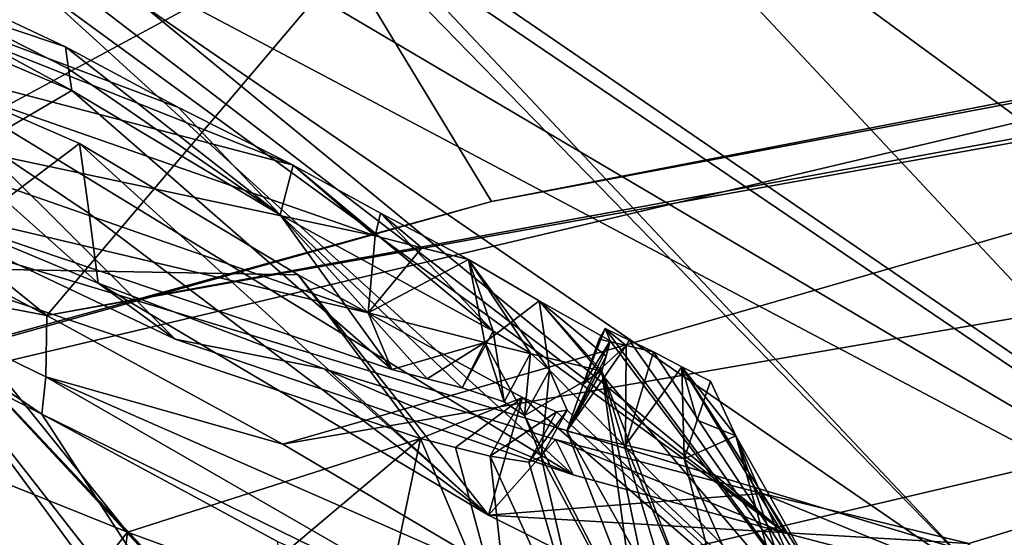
# Model space of a CAD drawing. Header units: millimetres. Extents: x -147 to 294, y -82 to 275.
# Tile 65 of 256: x 202.65 to 211.19, y 163.99 to 168.47. Entities that reach past the tile are written whole.
import ezdxf

# ---------------------------------------------------------------- set-up
doc = ezdxf.new("R2010")
doc.units = ezdxf.units.MM
doc.header["$LTSCALE"] = 67.506716
for name, color, linetype in [('1608', 7, 'CONTINUOUS'), ('1609', 7, 'CONTINUOUS'), ('1610', 7, 'CONTINUOUS'), ('1611', 7, 'CONTINUOUS'), ('1612', 7, 'CONTINUOUS'), ('1613', 7, 'CONTINUOUS'), ('1614', 7, 'CONTINUOUS'), ('1615', 7, 'CONTINUOUS'), ('1825', 7, 'CONTINUOUS'), ('2869', 7, 'CONTINUOUS'), ('2872', 7, 'CONTINUOUS'), ('2907', 7, 'CONTINUOUS'), ('3111', 7, 'CONTINUOUS'), ('3112', 7, 'CONTINUOUS'), ('3117', 7, 'CONTINUOUS'), ('3118', 7, 'CONTINUOUS'), ('3119', 7, 'CONTINUOUS'), ('3120', 7, 'CONTINUOUS'), ('3121', 7, 'CONTINUOUS'), ('3123', 7, 'CONTINUOUS'), ('3124', 7, 'CONTINUOUS'), ('3125', 7, 'CONTINUOUS'), ('3126', 7, 'CONTINUOUS'), ('3127', 7, 'CONTINUOUS'), ('3128', 7, 'CONTINUOUS'), ('3132', 7, 'CONTINUOUS'), ('3134', 7, 'CONTINUOUS'), ('3149', 7, 'CONTINUOUS'), ('752', 7, 'CONTINUOUS'), ('759', 7, 'CONTINUOUS'), ('762', 7, 'CONTINUOUS'), ('763', 7, 'CONTINUOUS'), ('796', 7, 'CONTINUOUS'), ('797', 7, 'CONTINUOUS'), ('799', 7, 'CONTINUOUS'), ('800', 7, 'CONTINUOUS'), ('977', 7, 'CONTINUOUS'), ('978', 7, 'CONTINUOUS')]:
    doc.layers.add(name, color=color, linetype=linetype)

msp = doc.modelspace()

# ---------------------------------------------------------------- linework, layer by layer
at = {"layer": '1608', "linetype": 'CONTINUOUS'}
for points in [[(203.0481, 168.2382, -39.1422), (198.331, 170.4602, -38.1173), (203.0761, 168.048, -38.1204), (203.0481, 168.2382, -39.1422)], [(203.0761, 168.048, -38.1204), (198.331, 170.4602, -38.1173), (203.1041, 167.8581, -37.0995), (203.0761, 168.048, -38.1204)], [(203.1041, 167.8581, -37.0995), (198.331, 170.4602, -38.1173), (200.6649, 168.9023, -36.5944), (203.1041, 167.8581, -37.0995)], [(200.843, 168.412, -34.1466), (200.3658, 167.4276, -26.2968), (203.332, 166.1893, -28.0046), (200.843, 168.412, -34.1466)], [(203.1695, 167.4013, -34.6319), (200.843, 168.412, -34.1466), (203.2534, 166.7919, -31.3148), (203.1695, 167.4013, -34.6319)], [(203.2534, 166.7919, -31.3148), (200.843, 168.412, -34.1466), (203.332, 166.1893, -28.0046), (203.2534, 166.7919, -31.3148)], [(200.3658, 167.4276, -26.2968), (203.9993, 165.7025, -26.856), (203.332, 166.1893, -28.0046), (200.3658, 167.4276, -26.2968)], [(203.332, 166.1893, -28.0046), (203.9993, 165.7025, -26.856), (205.2905, 165.4472, -28.2905), (203.332, 166.1893, -28.0046)], [(203.9993, 165.7025, -26.856), (207.4495, 164.5277, -27.1463), (205.2905, 165.4472, -28.2905), (203.9993, 165.7025, -26.856)], [(207.4495, 164.5277, -27.1463), (207.2967, 164.8334, -28.5361), (205.2905, 165.4472, -28.2905), (207.4495, 164.5277, -27.1463)]]:
    msp.add_3dface(points, dxfattribs=at)
at = {"layer": '1609', "linetype": 'CONTINUOUS'}
for points in [[(203.332, 166.1893, -28.0046), (205.2905, 165.4472, -28.2905), (206.7146, 164.1785, -28.8388), (203.332, 166.1893, -28.0046)], [(205.2905, 165.4472, -28.2905), (207.2967, 164.8334, -28.5361), (206.7146, 164.1785, -28.8388), (205.2905, 165.4472, -28.2905)], [(207.2967, 164.8334, -28.5361), (209.0863, 164.366, -28.7341), (206.7146, 164.1785, -28.8388), (207.2967, 164.8334, -28.5361)], [(210.7766, 162.284, -29.6904), (210.2394, 162.409, -29.6305), (212.9537, 164.5652, -28.6496), (210.7766, 162.284, -29.6904)], [(212.9537, 164.5652, -28.6496), (210.2394, 162.409, -29.6305), (210.8784, 163.9319, -28.931), (212.9537, 164.5652, -28.6496)], [(211.314, 162.1619, -29.7502), (210.7766, 162.284, -29.6904), (212.9537, 164.5652, -28.6496), (211.314, 162.1619, -29.7502)], [(209.0863, 164.366, -28.7341), (210.8784, 163.9319, -28.931), (206.7146, 164.1785, -28.8388), (209.0863, 164.366, -28.7341)], [(210.8784, 163.9319, -28.931), (210.2394, 162.409, -29.6305), (206.7146, 164.1785, -28.8388), (210.8784, 163.9319, -28.931)]]:
    msp.add_3dface(points, dxfattribs=at)
at = {"layer": '1610', "linetype": 'CONTINUOUS'}
msp.add_3dface([(208.8575, 164.8655, -39.1662), (209.5481, 163.6373, -34.3999), (210.0634, 162.1042, -28.0332), (208.8575, 164.8655, -39.1662)], dxfattribs=at)
at = {"layer": '1611', "linetype": 'CONTINUOUS'}
for points in [[(203.0481, 168.2382, -39.1422), (203.0761, 168.048, -38.1204), (204.9094, 166.7816, -37.5455), (203.0481, 168.2382, -39.1422)], [(203.0481, 168.2382, -39.1422), (204.9094, 166.7816, -37.5455), (204.0297, 167.7112, -39.7687), (203.0481, 168.2382, -39.1422)], [(203.0761, 168.048, -38.1204), (203.1041, 167.8581, -37.0995), (204.9094, 166.7816, -37.5455), (203.0761, 168.048, -38.1204)], [(204.0297, 167.7112, -39.7687), (204.9094, 166.7816, -37.5455), (205.0215, 167.2131, -40.4201), (204.0297, 167.7112, -39.7687)], [(203.1695, 167.4013, -34.6319), (203.2534, 166.7919, -31.3148), (206.7146, 164.1785, -28.8388), (203.1695, 167.4013, -34.6319)], [(203.1695, 167.4013, -34.6319), (206.7146, 164.1785, -28.8388), (205.0672, 166.262, -35.1025), (203.1695, 167.4013, -34.6319)], [(204.9094, 166.7816, -37.5455), (206.7565, 165.7733, -37.9796), (205.0215, 167.2131, -40.4201), (204.9094, 166.7816, -37.5455)], [(205.0215, 167.2131, -40.4201), (206.7565, 165.7733, -37.9796), (205.7786, 166.7971, -40.5987), (205.0215, 167.2131, -40.4201)], [(203.2534, 166.7919, -31.3148), (203.332, 166.1893, -28.0046), (206.7146, 164.1785, -28.8388), (203.2534, 166.7919, -31.3148)], [(205.7786, 166.7971, -40.5987), (206.7565, 165.7733, -37.9796), (206.5425, 166.3927, -40.7753), (205.7786, 166.7971, -40.5987)], [(207.0788, 165.5805, -37.9084), (207.243, 165.4335, -37.595), (206.5425, 166.3927, -40.7753), (207.0788, 165.5805, -37.9084)], [(206.5425, 166.3927, -40.7753), (207.243, 165.4335, -37.595), (207.1552, 166.0362, -40.6764), (206.5425, 166.3927, -40.7753)], [(206.7565, 165.7733, -37.9796), (207.0788, 165.5805, -37.9084), (206.5425, 166.3927, -40.7753), (206.7565, 165.7733, -37.9796)], [(205.0672, 166.262, -35.1025), (206.7146, 164.1785, -28.8388), (207.0113, 165.1981, -35.5601), (205.0672, 166.262, -35.1025)], [(210.2394, 162.409, -29.6305), (207.7705, 165.6884, -40.5821), (207.1552, 166.0362, -40.6764), (210.2394, 162.409, -29.6305)], [(207.243, 165.4335, -37.595), (210.2394, 162.409, -29.6305), (207.1552, 166.0362, -40.6764), (207.243, 165.4335, -37.595)], [(207.7705, 165.6884, -40.5821), (210.2394, 162.409, -29.6305), (207.7251, 165.7961, -41.0416), (207.7705, 165.6884, -40.5821)], [(207.7251, 165.7961, -41.0416), (210.2394, 162.409, -29.6305), (207.9347, 165.694, -41.0879), (207.7251, 165.7961, -41.0416)], [(207.9347, 165.694, -41.0879), (210.2394, 162.409, -29.6305), (208.1448, 165.5928, -41.1341), (207.9347, 165.694, -41.0879)], [(208.1448, 165.5928, -41.1341), (210.2394, 162.409, -29.6305), (208.3913, 165.4648, -41.1304), (208.1448, 165.5928, -41.1341)], [(208.8575, 164.8655, -39.1662), (208.3913, 165.4648, -41.1304), (209.5481, 163.6373, -34.3999), (208.8575, 164.8655, -39.1662)], [(210.2394, 162.409, -29.6305), (209.5481, 163.6373, -34.3999), (208.3913, 165.4648, -41.1304), (210.2394, 162.409, -29.6305)], [(208.3913, 165.4648, -41.1304), (208.8575, 164.8655, -39.1662), (208.6382, 165.3383, -41.1271), (208.3913, 165.4648, -41.1304)], [(207.3958, 165.0885, -36.1432), (210.2394, 162.409, -29.6305), (207.243, 165.4335, -37.595), (207.3958, 165.0885, -36.1432)], [(206.7146, 164.1785, -28.8388), (210.2394, 162.409, -29.6305), (207.0113, 165.1981, -35.5601), (206.7146, 164.1785, -28.8388)], [(207.0113, 165.1981, -35.5601), (210.2394, 162.409, -29.6305), (207.3043, 165.0725, -35.7725), (207.0113, 165.1981, -35.5601)], [(207.3043, 165.0725, -35.7725), (210.2394, 162.409, -29.6305), (207.3958, 165.0885, -36.1432), (207.3043, 165.0725, -35.7725)]]:
    msp.add_3dface(points, dxfattribs=at)
at = {"layer": '1612', "linetype": 'CONTINUOUS'}
for points in [[(207.7705, 165.6884, -40.5821), (207.7251, 165.7961, -41.0416), (207.5337, 165.3049, -40.7695), (207.7705, 165.6884, -40.5821)], [(207.5337, 165.3049, -40.7695), (207.7251, 165.7961, -41.0416), (207.6745, 165.7041, -41.0581), (207.5337, 165.3049, -40.7695)], [(207.7345, 165.5568, -40.439), (207.7705, 165.6884, -40.5821), (207.393, 164.9058, -40.4809), (207.7345, 165.5568, -40.439)], [(207.393, 164.9058, -40.4809), (207.7705, 165.6884, -40.5821), (207.5337, 165.3049, -40.7695), (207.393, 164.9058, -40.4809)], [(207.6985, 165.4251, -40.2959), (207.7345, 165.5568, -40.439), (207.393, 164.9058, -40.4809), (207.6985, 165.4251, -40.2959)], [(207.9753, 163.4144, -34.328), (207.6985, 165.4251, -40.2959), (207.393, 164.9058, -40.4809), (207.9753, 163.4144, -34.328)], [(208.2737, 163.9282, -34.1631), (207.6985, 165.4251, -40.2959), (207.9753, 163.4144, -34.328), (208.2737, 163.9282, -34.1631)]]:
    msp.add_3dface(points, dxfattribs=at)
at = {"layer": '1613', "linetype": 'CONTINUOUS'}
for points in [[(205.7332, 166.5998, -40.6408), (206.1376, 166.4955, -40.7082), (205.6726, 165.9312, -39.9623), (205.7332, 166.5998, -40.6408)], [(206.1376, 166.4955, -40.7082), (206.5425, 166.3927, -40.7753), (205.6726, 165.9312, -39.9623), (206.1376, 166.4955, -40.7082)], [(205.6726, 165.9312, -39.9623), (206.5425, 166.3927, -40.7753), (206.6842, 165.6732, -40.1301), (205.6726, 165.9312, -39.9623)], [(206.5425, 166.3927, -40.7753), (207.1552, 166.0362, -40.6764), (206.6842, 165.6732, -40.1301), (206.5425, 166.3927, -40.7753)], [(207.1552, 166.0362, -40.6764), (207.6985, 165.4251, -40.2959), (206.6842, 165.6732, -40.1301), (207.1552, 166.0362, -40.6764)], [(207.1552, 166.0362, -40.6764), (207.7705, 165.6884, -40.5821), (207.7345, 165.5568, -40.439), (207.1552, 166.0362, -40.6764)], [(207.1552, 166.0362, -40.6764), (207.7345, 165.5568, -40.439), (207.6985, 165.4251, -40.2959), (207.1552, 166.0362, -40.6764)]]:
    msp.add_3dface(points, dxfattribs=at)
at = {"layer": '1614', "linetype": 'CONTINUOUS'}
for points in [[(199.2494, 169.5167, -39.2648), (205.0215, 167.2131, -40.4201), (200.8185, 168.3135, -39.716), (199.2494, 169.5167, -39.2648)], [(205.0215, 167.2131, -40.4201), (205.7332, 166.5998, -40.6408), (200.8185, 168.3135, -39.716), (205.0215, 167.2131, -40.4201)], [(205.0215, 167.2131, -40.4201), (205.7786, 166.7971, -40.5987), (205.7332, 166.5998, -40.6408), (205.0215, 167.2131, -40.4201)], [(205.7786, 166.7971, -40.5987), (206.1376, 166.4955, -40.7082), (205.7332, 166.5998, -40.6408), (205.7786, 166.7971, -40.5987)], [(205.7786, 166.7971, -40.5987), (206.5425, 166.3927, -40.7753), (206.1376, 166.4955, -40.7082), (205.7786, 166.7971, -40.5987)]]:
    msp.add_3dface(points, dxfattribs=at)
at = {"layer": '1615', "linetype": 'CONTINUOUS'}
for points in [[(198.331, 170.4602, -38.1173), (203.0481, 168.2382, -39.1422), (199.2494, 169.5167, -39.2648), (198.331, 170.4602, -38.1173)], [(203.0481, 168.2382, -39.1422), (204.0297, 167.7112, -39.7687), (199.2494, 169.5167, -39.2648), (203.0481, 168.2382, -39.1422)], [(204.0297, 167.7112, -39.7687), (205.0215, 167.2131, -40.4201), (199.2494, 169.5167, -39.2648), (204.0297, 167.7112, -39.7687)]]:
    msp.add_3dface(points, dxfattribs=at)
at = {"layer": '1825', "linetype": 'CONTINUOUS'}
for points in [[(205.7102, 169.3803, -22.4566), (216.0442, 162.2919, -24.5432), (214.8311, 173.2027, -20.3612), (205.7102, 169.3803, -22.4566)], [(204.9759, 168.8259, -22.7553), (216.0442, 162.2919, -24.5432), (205.7102, 169.3803, -22.4566), (204.9759, 168.8259, -22.7553)], [(204.1436, 168.5926, -22.9214), (216.0442, 162.2919, -24.5432), (204.9759, 168.8259, -22.7553), (204.1436, 168.5926, -22.9214)], [(200.9389, 166.8637, -23.9662), (216.0442, 162.2919, -24.5432), (204.1436, 168.5926, -22.9214), (200.9389, 166.8637, -23.9662)], [(197.6622, 164.9344, -25.1636), (205.6586, 160.4218, -26.8335), (200.9389, 166.8637, -23.9662), (197.6622, 164.9344, -25.1636)], [(208.5417, 158.6958, -27.362), (208.5758, 158.6734, -27.3682), (200.9389, 166.8637, -23.9662), (208.5417, 158.6958, -27.362)], [(205.6586, 160.4218, -26.8335), (208.5417, 158.6958, -27.362), (200.9389, 166.8637, -23.9662), (205.6586, 160.4218, -26.8335)], [(208.5758, 158.6734, -27.3682), (208.6096, 158.6512, -27.3743), (200.9389, 166.8637, -23.9662), (208.5758, 158.6734, -27.3682)], [(208.6096, 158.6512, -27.3743), (208.6479, 158.6258, -27.3813), (200.9389, 166.8637, -23.9662), (208.6096, 158.6512, -27.3743)], [(208.6861, 158.6006, -27.3882), (216.0442, 162.2919, -24.5432), (200.9389, 166.8637, -23.9662), (208.6861, 158.6006, -27.3882)], [(208.6479, 158.6258, -27.3813), (208.6861, 158.6006, -27.3882), (200.9389, 166.8637, -23.9662), (208.6479, 158.6258, -27.3813)], [(202.4331, 162.1383, -26.223), (205.6586, 160.4218, -26.8335), (197.6622, 164.9344, -25.1636), (202.4331, 162.1383, -26.223)]]:
    msp.add_3dface(points, dxfattribs=at)
at = {"layer": '2869', "linetype": 'CONTINUOUS'}
for points in [[(206.9479, 170.8161, -24.2584), (214.6509, 173.9249, -22.5565), (215.2567, 164.7236, -26.193), (206.9479, 170.8161, -24.2584)], [(205.7636, 169.1835, -25.0649), (206.9479, 170.8161, -24.2584), (213.1845, 164.1467, -26.6925), (205.7636, 169.1835, -25.0649)], [(213.1845, 164.1467, -26.6925), (206.9479, 170.8161, -24.2584), (215.2567, 164.7236, -26.193), (213.1845, 164.1467, -26.6925)], [(205.6503, 169.1102, -25.1064), (205.7636, 169.1835, -25.0649), (211.0565, 163.5582, -27.2209), (205.6503, 169.1102, -25.1064)], [(211.0565, 163.5582, -27.2209), (205.7636, 169.1835, -25.0649), (213.1845, 164.1467, -26.6925), (211.0565, 163.5582, -27.2209)], [(203.7103, 168.6055, -25.482), (205.6503, 169.1102, -25.1064), (211.0565, 163.5582, -27.2209), (203.7103, 168.6055, -25.482)], [(202.8044, 168.7606, -25.4798), (207.4495, 164.5277, -27.1463), (201.5902, 168.1083, -25.8775), (202.8044, 168.7606, -25.4798)], [(207.4495, 164.5277, -27.1463), (202.8044, 168.7606, -25.4798), (209.2889, 164.0207, -27.2073), (207.4495, 164.5277, -27.1463)], [(202.8044, 168.7606, -25.4798), (203.2565, 168.6524, -25.4949), (209.2889, 164.0207, -27.2073), (202.8044, 168.7606, -25.4798)], [(203.2565, 168.6524, -25.4949), (203.7103, 168.6055, -25.482), (209.2889, 164.0207, -27.2073), (203.2565, 168.6524, -25.4949)], [(209.2889, 164.0207, -27.2073), (203.7103, 168.6055, -25.482), (211.0565, 163.5582, -27.2209), (209.2889, 164.0207, -27.2073)], [(203.9993, 165.7025, -26.856), (200.3658, 167.4276, -26.2968), (201.5902, 168.1083, -25.8775), (203.9993, 165.7025, -26.856)], [(207.4495, 164.5277, -27.1463), (203.9993, 165.7025, -26.856), (201.5902, 168.1083, -25.8775), (207.4495, 164.5277, -27.1463)], [(211.0562, 160.7009, -28.5527), (215.7006, 163.4023, -26.6567), (220.5328, 164.6031, -25.5831), (211.0562, 160.7009, -28.5527)]]:
    msp.add_3dface(points, dxfattribs=at)
at = {"layer": '2872', "linetype": 'CONTINUOUS'}
msp.add_3dface([(202.8044, 168.7606, -25.4798), (201.5902, 168.1083, -25.8775), (200.887, 170.4188, -24.8761), (202.8044, 168.7606, -25.4798)], dxfattribs=at)
at = {"layer": '2907', "linetype": 'CONTINUOUS'}
msp.add_3dface([(200.9389, 166.8637, -23.9662), (204.1436, 168.5926, -22.9214), (201.9098, 169.5437, -22.6633), (200.9389, 166.8637, -23.9662)], dxfattribs=at)
at = {"layer": '3111', "linetype": 'CONTINUOUS'}
for points in [[(207.2967, 164.8334, -28.5361), (207.4495, 164.5277, -27.1463), (209.2889, 164.0207, -27.2073), (207.2967, 164.8334, -28.5361)], [(209.0863, 164.366, -28.7341), (207.2967, 164.8334, -28.5361), (209.2889, 164.0207, -27.2073), (209.0863, 164.366, -28.7341)], [(210.8784, 163.9319, -28.931), (209.0863, 164.366, -28.7341), (211.0565, 163.5582, -27.2209), (210.8784, 163.9319, -28.931)], [(209.0863, 164.366, -28.7341), (209.2889, 164.0207, -27.2073), (211.0565, 163.5582, -27.2209), (209.0863, 164.366, -28.7341)]]:
    msp.add_3dface(points, dxfattribs=at)
at = {"layer": '3112', "linetype": 'CONTINUOUS'}
for points in [[(212.9537, 164.5652, -28.6496), (210.8784, 163.9319, -28.931), (211.0565, 163.5582, -27.2209), (212.9537, 164.5652, -28.6496)], [(212.9537, 164.5652, -28.6496), (211.0565, 163.5582, -27.2209), (213.1845, 164.1467, -26.6925), (212.9537, 164.5652, -28.6496)]]:
    msp.add_3dface(points, dxfattribs=at)
at = {"layer": '3117', "linetype": 'CONTINUOUS'}
for points in [[(208.6382, 165.3383, -41.1271), (208.8575, 164.8655, -39.1662), (208.524, 165.0022, -40.886), (208.6382, 165.3383, -41.1271)], [(208.524, 165.0022, -40.886), (208.8575, 164.8655, -39.1662), (208.4098, 164.6661, -40.6449), (208.524, 165.0022, -40.886)], [(208.8575, 164.8655, -39.1662), (209.7571, 161.6265, -28.3049), (208.4098, 164.6661, -40.6449), (208.8575, 164.8655, -39.1662)], [(208.8575, 164.8655, -39.1662), (210.0634, 162.1042, -28.0332), (209.9092, 161.8638, -28.1702), (208.8575, 164.8655, -39.1662)], [(208.8575, 164.8655, -39.1662), (209.9092, 161.8638, -28.1702), (209.7571, 161.6265, -28.3049), (208.8575, 164.8655, -39.1662)]]:
    msp.add_3dface(points, dxfattribs=at)
at = {"layer": '3118', "linetype": 'CONTINUOUS'}
for points in [[(207.393, 164.9058, -40.4809), (207.5337, 165.3049, -40.7695), (207.9096, 165.6482, -41.0962), (207.393, 164.9058, -40.4809)], [(207.393, 164.9058, -40.4809), (207.9096, 165.6482, -41.0962), (207.9011, 164.7848, -40.5631), (207.393, 164.9058, -40.4809)], [(207.6745, 165.7041, -41.0581), (207.9096, 165.6482, -41.0962), (207.5337, 165.3049, -40.7695), (207.6745, 165.7041, -41.0581)], [(207.9096, 165.6482, -41.0962), (208.1448, 165.5928, -41.1341), (207.9011, 164.7848, -40.5631), (207.9096, 165.6482, -41.0962)], [(208.1448, 165.5928, -41.1341), (208.3913, 165.4648, -41.1304), (207.9011, 164.7848, -40.5631), (208.1448, 165.5928, -41.1341)], [(208.3913, 165.4648, -41.1304), (208.4098, 164.6661, -40.6449), (207.9011, 164.7848, -40.5631), (208.3913, 165.4648, -41.1304)], [(208.3913, 165.4648, -41.1304), (208.6382, 165.3383, -41.1271), (208.524, 165.0022, -40.886), (208.3913, 165.4648, -41.1304)], [(208.3913, 165.4648, -41.1304), (208.524, 165.0022, -40.886), (208.4098, 164.6661, -40.6449), (208.3913, 165.4648, -41.1304)]]:
    msp.add_3dface(points, dxfattribs=at)
at = {"layer": '3119', "linetype": 'CONTINUOUS'}
for points in [[(207.6745, 165.7041, -41.0581), (207.7251, 165.7961, -41.0416), (207.9096, 165.6482, -41.0962), (207.6745, 165.7041, -41.0581)], [(207.7251, 165.7961, -41.0416), (207.9347, 165.694, -41.0879), (207.9096, 165.6482, -41.0962), (207.7251, 165.7961, -41.0416)], [(207.9347, 165.694, -41.0879), (208.1448, 165.5928, -41.1341), (207.9096, 165.6482, -41.0962), (207.9347, 165.694, -41.0879)]]:
    msp.add_3dface(points, dxfattribs=at)
at = {"layer": '3120', "linetype": 'CONTINUOUS'}
for points in [[(207.393, 164.9058, -40.4809), (209.1571, 161.773, -28.241), (207.9753, 163.4144, -34.328), (207.393, 164.9058, -40.4809)], [(207.393, 164.9058, -40.4809), (207.9011, 164.7848, -40.5631), (209.1571, 161.773, -28.241), (207.393, 164.9058, -40.4809)], [(207.9011, 164.7848, -40.5631), (208.4098, 164.6661, -40.6449), (209.1571, 161.773, -28.241), (207.9011, 164.7848, -40.5631)], [(208.4098, 164.6661, -40.6449), (209.7571, 161.6265, -28.3049), (209.1571, 161.773, -28.241), (208.4098, 164.6661, -40.6449)]]:
    msp.add_3dface(points, dxfattribs=at)
at = {"layer": '3121', "linetype": 'CONTINUOUS'}
for points in [[(203.5855, 164.0287, -27.3676), (202.1939, 162.2757, -27.6417), (202.5008, 164.4659, -27.1786), (203.5855, 164.0287, -27.3676)], [(203.2991, 161.7069, -27.8571), (202.1939, 162.2757, -27.6417), (203.5855, 164.0287, -27.3676), (203.2991, 161.7069, -27.8571)], [(204.6848, 163.6292, -27.5433), (203.2991, 161.7069, -27.8571), (203.5855, 164.0287, -27.3676), (204.6848, 163.6292, -27.5433)]]:
    msp.add_3dface(points, dxfattribs=at)
at = {"layer": '3123', "linetype": 'CONTINUOUS'}
for points in [[(205.6726, 165.9312, -39.9623), (206.6842, 165.6732, -40.1301), (205.8781, 165.439, -37.9666), (205.6726, 165.9312, -39.9623)], [(205.8781, 165.439, -37.9666), (206.6842, 165.6732, -40.1301), (206.1823, 165.3603, -38.0173), (205.8781, 165.439, -37.9666)], [(206.6842, 165.6732, -40.1301), (206.4866, 165.2826, -38.0679), (206.1823, 165.3603, -38.0173), (206.6842, 165.6732, -40.1301)], [(206.4866, 165.2826, -38.0679), (206.6842, 165.6732, -40.1301), (206.8507, 165.1591, -37.9818), (206.4866, 165.2826, -38.0679)], [(206.6842, 165.6732, -40.1301), (207.6985, 165.4251, -40.2959), (207.0266, 165.0402, -37.6657), (206.6842, 165.6732, -40.1301)], [(206.8507, 165.1591, -37.9818), (206.6842, 165.6732, -40.1301), (207.0266, 165.0402, -37.6657), (206.8507, 165.1591, -37.9818)], [(207.6985, 165.4251, -40.2959), (208.2927, 162.5845, -28.0215), (207.0266, 165.0402, -37.6657), (207.6985, 165.4251, -40.2959)], [(207.6985, 165.4251, -40.2959), (208.2737, 163.9282, -34.1631), (208.5722, 162.5073, -28.0268), (207.6985, 165.4251, -40.2959)], [(208.2927, 162.5845, -28.0215), (207.6985, 165.4251, -40.2959), (208.5722, 162.5073, -28.0268), (208.2927, 162.5845, -28.0215)], [(207.0266, 165.0402, -37.6657), (208.2927, 162.5845, -28.0215), (207.1731, 164.6835, -36.2161), (207.0266, 165.0402, -37.6657)], [(206.4287, 164.7653, -35.6016), (206.9193, 162.9455, -27.8557), (206.1269, 164.8433, -35.5513), (206.4287, 164.7653, -35.6016)], [(206.7308, 164.6881, -35.6518), (206.9193, 162.9455, -27.8557), (206.4287, 164.7653, -35.6016), (206.7308, 164.6881, -35.6518)], [(207.6114, 162.7614, -27.941), (206.9193, 162.9455, -27.8557), (206.7308, 164.6881, -35.6518), (207.6114, 162.7614, -27.941)], [(207.0661, 164.6353, -35.8538), (207.6114, 162.7614, -27.941), (206.7308, 164.6881, -35.6518), (207.0661, 164.6353, -35.8538)], [(207.1731, 164.6835, -36.2161), (207.6114, 162.7614, -27.941), (207.0661, 164.6353, -35.8538), (207.1731, 164.6835, -36.2161)], [(208.2927, 162.5845, -28.0215), (207.6114, 162.7614, -27.941), (207.1731, 164.6835, -36.2161), (208.2927, 162.5845, -28.0215)]]:
    msp.add_3dface(points, dxfattribs=at)
at = {"layer": '3124', "linetype": 'CONTINUOUS'}
for points in [[(203.1041, 167.8581, -37.0995), (200.6649, 168.9023, -36.5944), (201.4953, 166.917, -37.1538), (203.1041, 167.8581, -37.0995)], [(205.8781, 165.439, -37.9666), (203.1041, 167.8581, -37.0995), (201.4953, 166.917, -37.1538), (205.8781, 165.439, -37.9666)], [(204.9094, 166.7816, -37.5455), (203.1041, 167.8581, -37.0995), (205.8781, 165.439, -37.9666), (204.9094, 166.7816, -37.5455)], [(206.7565, 165.7733, -37.9796), (204.9094, 166.7816, -37.5455), (206.4866, 165.2826, -38.0679), (206.7565, 165.7733, -37.9796)], [(206.4866, 165.2826, -38.0679), (204.9094, 166.7816, -37.5455), (206.1823, 165.3603, -38.0173), (206.4866, 165.2826, -38.0679)], [(204.9094, 166.7816, -37.5455), (205.8781, 165.439, -37.9666), (206.1823, 165.3603, -38.0173), (204.9094, 166.7816, -37.5455)]]:
    msp.add_3dface(points, dxfattribs=at)
at = {"layer": '3125', "linetype": 'CONTINUOUS'}
for points in [[(206.7565, 165.7733, -37.9796), (206.4866, 165.2826, -38.0679), (206.8507, 165.1591, -37.9818), (206.7565, 165.7733, -37.9796)], [(207.0788, 165.5805, -37.9084), (206.7565, 165.7733, -37.9796), (206.8507, 165.1591, -37.9818), (207.0788, 165.5805, -37.9084)], [(207.0788, 165.5805, -37.9084), (206.8507, 165.1591, -37.9818), (207.0266, 165.0402, -37.6657), (207.0788, 165.5805, -37.9084)], [(207.243, 165.4335, -37.595), (207.0788, 165.5805, -37.9084), (207.0266, 165.0402, -37.6657), (207.243, 165.4335, -37.595)]]:
    msp.add_3dface(points, dxfattribs=at)
at = {"layer": '3126', "linetype": 'CONTINUOUS'}
for points in [[(207.243, 165.4335, -37.595), (207.0266, 165.0402, -37.6657), (207.1731, 164.6835, -36.2161), (207.243, 165.4335, -37.595)], [(207.3958, 165.0885, -36.1432), (207.243, 165.4335, -37.595), (207.1731, 164.6835, -36.2161), (207.3958, 165.0885, -36.1432)]]:
    msp.add_3dface(points, dxfattribs=at)
at = {"layer": '3127', "linetype": 'CONTINUOUS'}
for points in [[(207.0113, 165.1981, -35.5601), (207.3043, 165.0725, -35.7725), (206.7308, 164.6881, -35.6518), (207.0113, 165.1981, -35.5601)], [(207.3043, 165.0725, -35.7725), (207.0661, 164.6353, -35.8538), (206.7308, 164.6881, -35.6518), (207.3043, 165.0725, -35.7725)], [(207.3043, 165.0725, -35.7725), (207.3958, 165.0885, -36.1432), (207.0661, 164.6353, -35.8538), (207.3043, 165.0725, -35.7725)], [(207.3958, 165.0885, -36.1432), (207.1731, 164.6835, -36.2161), (207.0661, 164.6353, -35.8538), (207.3958, 165.0885, -36.1432)]]:
    msp.add_3dface(points, dxfattribs=at)
at = {"layer": '3128', "linetype": 'CONTINUOUS'}
for points in [[(200.843, 168.412, -34.1466), (203.1695, 167.4013, -34.6319), (201.74, 166.3229, -34.7377), (200.843, 168.412, -34.1466)], [(203.1695, 167.4013, -34.6319), (205.0672, 166.262, -35.1025), (201.74, 166.3229, -34.7377), (203.1695, 167.4013, -34.6319)], [(205.0672, 166.262, -35.1025), (206.1269, 164.8433, -35.5513), (201.74, 166.3229, -34.7377), (205.0672, 166.262, -35.1025)], [(205.0672, 166.262, -35.1025), (207.0113, 165.1981, -35.5601), (206.1269, 164.8433, -35.5513), (205.0672, 166.262, -35.1025)], [(207.0113, 165.1981, -35.5601), (206.4287, 164.7653, -35.6016), (206.1269, 164.8433, -35.5513), (207.0113, 165.1981, -35.5601)], [(207.0113, 165.1981, -35.5601), (206.7308, 164.6881, -35.6518), (206.4287, 164.7653, -35.6016), (207.0113, 165.1981, -35.5601)]]:
    msp.add_3dface(points, dxfattribs=at)
at = {"layer": '3132', "linetype": 'CONTINUOUS'}
for points in [[(205.6726, 165.9312, -39.9623), (201.4953, 166.917, -37.1538), (200.6652, 167.6785, -39.0197), (205.6726, 165.9312, -39.9623)], [(205.6726, 165.9312, -39.9623), (205.8781, 165.439, -37.9666), (201.4953, 166.917, -37.1538), (205.6726, 165.9312, -39.9623)], [(203.5855, 164.0287, -27.3676), (202.5008, 164.4659, -27.1786), (201.74, 166.3229, -34.7377), (203.5855, 164.0287, -27.3676)], [(206.1269, 164.8433, -35.5513), (203.5855, 164.0287, -27.3676), (201.74, 166.3229, -34.7377), (206.1269, 164.8433, -35.5513)], [(204.6848, 163.6292, -27.5433), (203.5855, 164.0287, -27.3676), (206.1269, 164.8433, -35.5513), (204.6848, 163.6292, -27.5433)], [(205.7966, 163.2681, -27.7061), (204.6848, 163.6292, -27.5433), (206.1269, 164.8433, -35.5513), (205.7966, 163.2681, -27.7061)], [(206.9193, 162.9455, -27.8557), (205.7966, 163.2681, -27.7061), (206.1269, 164.8433, -35.5513), (206.9193, 162.9455, -27.8557)]]:
    msp.add_3dface(points, dxfattribs=at)
at = {"layer": '3134', "linetype": 'CONTINUOUS'}
for points in [[(200.8185, 168.3135, -39.716), (205.7332, 166.5998, -40.6408), (200.6652, 167.6785, -39.0197), (200.8185, 168.3135, -39.716)], [(205.7332, 166.5998, -40.6408), (205.6726, 165.9312, -39.9623), (200.6652, 167.6785, -39.0197), (205.7332, 166.5998, -40.6408)]]:
    msp.add_3dface(points, dxfattribs=at)
at = {"layer": '3149', "linetype": 'CONTINUOUS'}
for points in [[(211.0562, 160.7009, -28.5527), (220.5328, 164.6031, -25.5831), (228.8081, 165.8182, -24.6789), (211.0562, 160.7009, -28.5527)], [(228.702, 165.0801, -24.8551), (211.0562, 160.7009, -28.5527), (228.8081, 165.8182, -24.6789), (228.702, 165.0801, -24.8551)], [(228.514, 165.0223, -24.8716), (211.0562, 160.7009, -28.5527), (228.702, 165.0801, -24.8551), (228.514, 165.0223, -24.8716)], [(228.4037, 164.8652, -24.9104), (211.0562, 160.7009, -28.5527), (228.514, 165.0223, -24.8716), (228.4037, 164.8652, -24.9104)], [(212.3867, 159.624, -28.805), (211.0562, 160.7009, -28.5527), (228.4037, 164.8652, -24.9104), (212.3867, 159.624, -28.805)]]:
    msp.add_3dface(points, dxfattribs=at)
at = {"layer": '752', "linetype": 'CONTINUOUS'}
for points in [[(197.7713, 164.4202, -42.8212), (196.8163, 183.2676, -41.8664), (206.7418, 166.8976, -45.7834), (197.7713, 164.4202, -42.8212)], [(206.7418, 166.8976, -45.7834), (196.8163, 183.2676, -41.8664), (215.4096, 168.5791, -48.0623), (206.7418, 166.8976, -45.7834)]]:
    msp.add_3dface(points, dxfattribs=at)
at = {"layer": '759', "linetype": 'CONTINUOUS'}
for points in [[(206.7418, 166.8976, -45.7834), (215.4096, 168.5791, -48.0623), (214.9544, 168.4493, -47.9616), (206.7418, 166.8976, -45.7834)], [(197.8162, 164.3942, -42.8293), (206.7418, 166.8976, -45.7834), (214.9544, 168.4493, -47.9616), (197.8162, 164.3942, -42.8293)], [(197.7713, 164.4202, -42.8212), (206.7418, 166.8976, -45.7834), (197.8162, 164.3942, -42.8293), (197.7713, 164.4202, -42.8212)]]:
    msp.add_3dface(points, dxfattribs=at)
at = {"layer": '762', "linetype": 'CONTINUOUS'}
for points in [[(197.8162, 164.3942, -42.8293), (214.9544, 168.4493, -47.9616), (218.4404, 160.0349, -49.3573), (197.8162, 164.3942, -42.8293)], [(197.8162, 164.3942, -42.8293), (218.4404, 160.0349, -49.3573), (206.0081, 158.5925, -44.4369), (197.8162, 164.3942, -42.8293)]]:
    msp.add_3dface(points, dxfattribs=at)
at = {"layer": '763', "linetype": 'CONTINUOUS'}
msp.add_3dface([(197.8162, 164.3942, -42.8293), (206.0081, 158.5925, -44.4369), (197.6198, 163.8768, -42.4707), (197.8162, 164.3942, -42.8293)], dxfattribs=at)
at = {"layer": '796', "linetype": 'CONTINUOUS'}
for points in [[(202.4269, 162.656, -27.8428), (205.442, 161.0525, -28.4316), (201.9592, 165.5077, -41.5028), (202.4269, 162.656, -27.8428)], [(201.9592, 165.5077, -41.5028), (205.442, 161.0525, -28.4316), (202.8435, 165.0518, -41.7343), (201.9592, 165.5077, -41.5028)], [(202.8435, 165.0518, -41.7343), (205.442, 161.0525, -28.4316), (204.8855, 163.9494, -42.2835), (202.8435, 165.0518, -41.7343)]]:
    msp.add_3dface(points, dxfattribs=at)
at = {"layer": '797', "linetype": 'CONTINUOUS'}
for points in [[(202.0697, 166.3387, -42.2727), (201.0802, 166.252, -41.7827), (202.8869, 165.9073, -42.4857), (202.0697, 166.3387, -42.2727)], [(201.9592, 165.5077, -41.5028), (202.8435, 165.0518, -41.7343), (201.0802, 166.252, -41.7827), (201.9592, 165.5077, -41.5028)], [(201.0802, 166.252, -41.7827), (202.8435, 165.0518, -41.7343), (202.8784, 165.376, -42.2868), (201.0802, 166.252, -41.7827)], [(202.8869, 165.9073, -42.4857), (201.0802, 166.252, -41.7827), (202.8784, 165.376, -42.2868), (202.8869, 165.9073, -42.4857)]]:
    msp.add_3dface(points, dxfattribs=at)
at = {"layer": '799', "linetype": 'CONTINUOUS'}
for points in [[(194.1099, 171.3811, -40.1156), (200.9704, 167.4576, -42.0129), (213.3451, 178.2561, -44.4539), (194.1099, 171.3811, -40.1156)], [(200.9704, 167.4576, -42.0129), (202.8869, 165.9073, -42.4857), (213.3451, 178.2561, -44.4539), (200.9704, 167.4576, -42.0129)], [(202.8869, 165.9073, -42.4857), (218.3287, 168.7382, -46.6678), (213.3451, 178.2561, -44.4539), (202.8869, 165.9073, -42.4857)], [(202.0697, 166.3387, -42.2727), (202.8869, 165.9073, -42.4857), (200.9704, 167.4576, -42.0129), (202.0697, 166.3387, -42.2727)]]:
    msp.add_3dface(points, dxfattribs=at)
at = {"layer": '800', "linetype": 'CONTINUOUS'}
msp.add_3dface([(218.3287, 168.7382, -46.6678), (202.8869, 165.9073, -42.4857), (218.3395, 168.6765, -46.6763), (218.3287, 168.7382, -46.6678)], dxfattribs=at)
at = {"layer": '977', "linetype": 'CONTINUOUS'}
for points in [[(202.8869, 165.9073, -42.4857), (202.8784, 165.376, -42.2868), (204.934, 164.7932, -43.0316), (202.8869, 165.9073, -42.4857)], [(202.8784, 165.376, -42.2868), (202.8435, 165.0518, -41.7343), (206.8227, 163.1009, -43.3284), (202.8784, 165.376, -42.2868)], [(202.8784, 165.376, -42.2868), (206.8227, 163.1009, -43.3284), (207.0245, 163.5546, -43.6169), (202.8784, 165.376, -42.2868)], [(202.8784, 165.376, -42.2868), (207.0245, 163.5546, -43.6169), (204.934, 164.7932, -43.0316), (202.8784, 165.376, -42.2868)], [(202.8435, 165.0518, -41.7343), (204.8855, 163.9494, -42.2835), (206.8227, 163.1009, -43.3284), (202.8435, 165.0518, -41.7343)]]:
    msp.add_3dface(points, dxfattribs=at)
at = {"layer": '978', "linetype": 'CONTINUOUS'}
for points in [[(232.3579, 169.5219, -48.9023), (218.3395, 168.6765, -46.6763), (204.934, 164.7932, -43.0316), (232.3579, 169.5219, -48.9023)], [(207.0245, 163.5546, -43.6169), (232.3579, 169.5219, -48.9023), (204.934, 164.7932, -43.0316), (207.0245, 163.5546, -43.6169)], [(232.3579, 169.5219, -48.9023), (207.0245, 163.5546, -43.6169), (207.9852, 162.9317, -43.8915), (232.3579, 169.5219, -48.9023)], [(232.3579, 169.5219, -48.9023), (207.9852, 162.9317, -43.8915), (208.937, 162.2706, -44.1651), (232.3579, 169.5219, -48.9023)], [(232.3579, 169.5219, -48.9023), (208.937, 162.2706, -44.1651), (209.0795, 161.7251, -44.1571), (232.3579, 169.5219, -48.9023)], [(232.2629, 162.2951, -49.8052), (232.3579, 169.5219, -48.9023), (209.0795, 161.7251, -44.1571), (232.2629, 162.2951, -49.8052)], [(218.3395, 168.6765, -46.6763), (202.8869, 165.9073, -42.4857), (204.934, 164.7932, -43.0316), (218.3395, 168.6765, -46.6763)]]:
    msp.add_3dface(points, dxfattribs=at)

doc.saveas('drawing.dxf')
